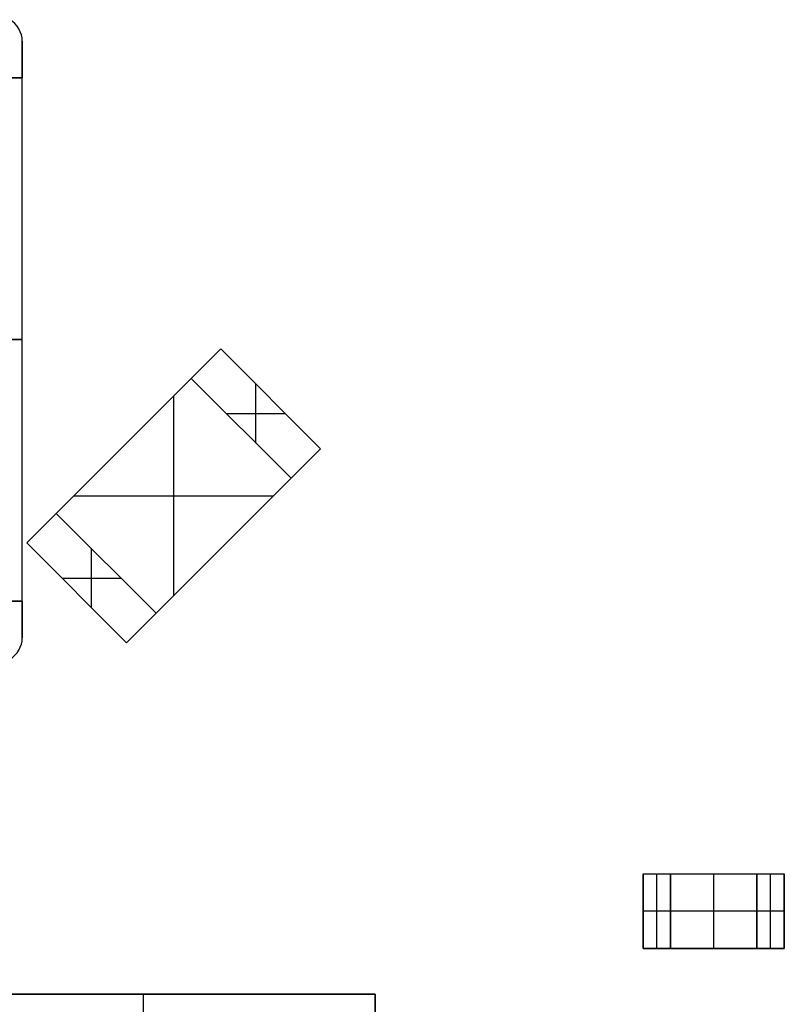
# Model space of a CAD drawing. Extents: x -64 to 57, y 4 to 161.
# Tile 33 of 256: x -46 to -37, y 30 to 42. Entities that reach past the tile are written whole.
import ezdxf

# ---------------------------------------------------------------- set-up
doc = ezdxf.new("R2010")
doc.units = 0
doc.layers.add('DEFAULT', color=7, linetype='CONTINUOUS')

msp = doc.modelspace()

# ---------------------------------------------------------------- linework, layer by layer
at = {"layer": 'DEFAULT', "color": 254}
for p, q in [((-46.027, 34.066, 41.632), (-46.027, 41.247, 41.632)), ((-46.027, 34.066, 48.437), (-46.027, 41.247, 48.437)), ((-46.027, 34.506, 42.072), (-46.027, 40.806, 42.072)), ((-46.027, 34.506, 48.877), (-46.027, 40.806, 48.877)), ((-46.027, 34.506, 41.191), (-46.027, 40.806, 41.191)), ((-46.027, 34.506, 47.996), (-46.027, 40.806, 47.996)), ((-46.027, 37.877, 42.072), (-46.027, 37.877, 41.191)), ((-46.027, 37.877, 48.877), (-46.027, 37.877, 47.996))]:
    msp.add_line(p, q, dxfattribs=at)
at = {"layer": 'DEFAULT', "color": 9}
for p, q in [((-43.638, 37.542, 34.181), (-43.992, 37.188, 34.181)), ((-43.992, 37.188, 35.881), (-43.638, 37.542, 35.881)), ((-43.638, 37.542, 35.031), (-43.992, 37.188, 35.031)), ((-43.638, 37.542, 35.881), (-43.638, 37.542, 34.181)), ((-42.436, 36.34, 34.181), (-43.638, 37.542, 34.181)), ((-42.436, 36.34, 35.881), (-43.638, 37.542, 35.881)), ((-42.436, 36.34, 35.031), (-43.638, 37.542, 35.031)), ((-43.815, 37.365, 34.181), (-43.815, 37.365, 35.881)), ((-43.992, 37.188, 34.181), (-45.618, 35.562, 34.181)), ((-45.618, 35.562, 35.881), (-43.992, 37.188, 35.881)), ((-43.992, 37.188, 35.031), (-45.618, 35.562, 35.031)), ((-43.992, 37.188, 35.881), (-43.992, 37.188, 34.181)), ((-43.992, 37.188, 34.181), (-42.79, 35.986, 34.181)), ((-42.79, 35.986, 35.881), (-43.992, 37.188, 35.881)), ((-43.992, 37.188, 35.031), (-42.79, 35.986, 35.031)), ((-42.79, 35.986, 34.181), (-43.992, 37.188, 34.181)), ((-43.992, 37.188, 34.181), (-43.992, 37.188, 35.881)), ((-43.992, 37.188, 35.881), (-42.79, 35.986, 35.881)), ((-42.79, 35.986, 35.031), (-43.992, 37.188, 35.031)), ((-43.214, 36.41, 34.181), (-43.214, 37.118, 34.181)), ((-43.214, 36.41, 35.881), (-43.214, 37.118, 35.881)), ((-44.204, 34.572, 34.181), (-44.204, 36.976, 34.181)), ((-44.204, 34.572, 35.881), (-44.204, 36.976, 35.881)), ((-43.037, 36.941, 34.181), (-43.037, 36.941, 35.881)), ((-43.568, 36.764, 34.181), (-42.86, 36.764, 34.181)), ((-43.568, 36.764, 35.881), (-42.86, 36.764, 35.881)), ((-43.391, 36.587, 34.181), (-43.391, 36.587, 35.881)), ((-43.391, 36.587, 34.181), (-43.391, 36.587, 35.881)), ((-44.805, 36.375, 34.181), (-44.805, 36.375, 35.881)), ((-42.79, 35.986, 34.181), (-42.436, 36.34, 34.181)), ((-42.79, 35.986, 35.881), (-42.436, 36.34, 35.881)), ((-42.79, 35.986, 35.031), (-42.436, 36.34, 35.031)), ((-42.436, 36.34, 34.181), (-42.436, 36.34, 35.881)), ((-42.613, 36.163, 34.181), (-42.613, 36.163, 35.881)), ((-44.416, 34.36, 34.181), (-42.79, 35.986, 34.181)), ((-42.79, 35.986, 35.881), (-44.416, 34.36, 35.881)), ((-44.416, 34.36, 35.031), (-42.79, 35.986, 35.031)), ((-42.79, 35.986, 34.181), (-42.79, 35.986, 35.881)), ((-42.79, 35.986, 35.881), (-42.79, 35.986, 34.181)), ((-45.406, 35.774, 34.181), (-43.002, 35.774, 34.181)), ((-45.406, 35.774, 35.881), (-43.002, 35.774, 35.881)), ((-45.618, 35.562, 34.181), (-45.972, 35.208, 34.181)), ((-45.972, 35.208, 35.881), (-45.618, 35.562, 35.881)), ((-45.618, 35.562, 35.031), (-45.972, 35.208, 35.031)), ((-45.618, 35.562, 35.881), (-45.618, 35.562, 34.181)), ((-44.416, 34.36, 34.181), (-45.618, 35.562, 34.181)), ((-44.416, 34.36, 35.881), (-45.618, 35.562, 35.881)), ((-44.416, 34.36, 35.031), (-45.618, 35.562, 35.031)), ((-45.618, 35.562, 35.881), (-45.618, 35.562, 34.181)), ((-45.618, 35.562, 34.181), (-44.416, 34.36, 34.181)), ((-44.416, 34.36, 35.881), (-45.618, 35.562, 35.881)), ((-45.618, 35.562, 35.031), (-44.416, 34.36, 35.031)), ((-45.795, 35.385, 34.181), (-45.795, 35.385, 35.881)), ((-45.972, 35.208, 35.881), (-45.972, 35.208, 34.181)), ((-45.972, 35.208, 34.181), (-44.77, 34.006, 34.181)), ((-44.77, 34.006, 35.881), (-45.972, 35.208, 35.881)), ((-45.972, 35.208, 35.031), (-44.77, 34.006, 35.031)), ((-45.194, 34.431, 34.181), (-45.194, 35.138, 34.181)), ((-45.194, 34.431, 35.881), (-45.194, 35.138, 35.881)), ((-43.603, 35.173, 34.181), (-43.603, 35.173, 35.881)), ((-45.017, 34.961, 34.181), (-45.017, 34.961, 35.881)), ((-45.017, 34.961, 34.181), (-45.017, 34.961, 35.881)), ((-45.547, 34.784, 34.181), (-44.84, 34.784, 34.181)), ((-45.547, 34.784, 35.881), (-44.84, 34.784, 35.881)), ((-45.371, 34.607, 34.181), (-45.371, 34.607, 35.881)), ((-44.77, 34.006, 34.181), (-44.416, 34.36, 34.181)), ((-44.77, 34.006, 35.881), (-44.416, 34.36, 35.881)), ((-44.77, 34.006, 35.031), (-44.416, 34.36, 35.031)), ((-44.416, 34.36, 34.181), (-44.416, 34.36, 35.881)), ((-44.416, 34.36, 35.881), (-44.416, 34.36, 34.181)), ((-44.593, 34.183, 34.181), (-44.593, 34.183, 35.881)), ((-44.77, 34.006, 34.181), (-44.77, 34.006, 35.881)), ((-38.554, 31.224, 35.881), (-38.554, 30.324, 35.881)), ((-38.554, 31.224, 34.981), (-38.554, 31.224, 35.881)), ((-38.554, 30.324, 34.981), (-38.554, 31.224, 34.981)), ((-38.554, 31.224, 34.981), (-38.224, 31.224, 34.981)), ((-38.554, 31.224, 35.881), (-38.224, 31.224, 35.881)), ((-38.554, 30.324, 35.431), (-38.554, 31.224, 35.431)), ((-38.554, 31.224, 35.431), (-38.224, 31.224, 35.431)), ((-38.389, 30.324, 34.981), (-38.389, 31.224, 34.981)), ((-38.389, 30.324, 35.881), (-38.389, 31.224, 35.881)), ((-38.389, 31.224, 35.881), (-38.389, 31.224, 34.981)), ((-38.224, 31.224, 34.981), (-38.224, 30.324, 34.981)), ((-38.224, 31.224, 35.881), (-38.224, 30.324, 35.881)), ((-38.224, 31.224, 35.881), (-38.224, 31.224, 34.981)), ((-38.224, 30.324, 35.431), (-38.224, 31.224, 35.431)), ((-38.224, 30.324, 34.981), (-38.224, 31.224, 34.981)), ((-38.224, 31.224, 34.981), (-37.184, 31.224, 34.981)), ((-38.224, 31.224, 35.881), (-38.224, 30.324, 35.881)), ((-38.224, 31.224, 34.981), (-38.224, 31.224, 35.881)), ((-38.224, 31.224, 35.881), (-37.184, 31.224, 35.881)), ((-38.224, 30.324, 35.431), (-38.224, 31.224, 35.431)), ((-38.224, 31.224, 35.431), (-37.184, 31.224, 35.431)), ((-37.704, 30.324, 34.981), (-37.704, 31.224, 34.981)), ((-37.704, 31.224, 35.881), (-37.704, 31.224, 34.981)), ((-37.704, 30.324, 35.881), (-37.704, 31.224, 35.881)), ((-37.184, 31.224, 35.881), (-37.184, 30.324, 35.881)), ((-37.184, 31.224, 34.981), (-37.184, 31.224, 35.881)), ((-37.184, 30.324, 34.981), (-37.184, 31.224, 34.981)), ((-37.184, 31.224, 34.981), (-36.854, 31.224, 34.981)), ((-37.184, 31.224, 35.881), (-36.854, 31.224, 35.881)), ((-37.184, 30.324, 35.431), (-37.184, 31.224, 35.431)), ((-37.184, 31.224, 35.431), (-36.854, 31.224, 35.431)), ((-37.184, 31.224, 34.981), (-37.184, 30.324, 34.981)), ((-37.184, 31.224, 35.881), (-37.184, 31.224, 34.981)), ((-37.184, 30.324, 35.881), (-37.184, 31.224, 35.881)), ((-37.184, 30.324, 35.431), (-37.184, 31.224, 35.431)), ((-37.019, 30.324, 34.981), (-37.019, 31.224, 34.981)), ((-37.019, 30.324, 35.881), (-37.019, 31.224, 35.881)), ((-37.019, 31.224, 35.881), (-37.019, 31.224, 34.981)), ((-36.854, 31.224, 34.981), (-36.854, 30.324, 34.981)), ((-36.854, 31.224, 35.881), (-36.854, 30.324, 35.881)), ((-36.854, 31.224, 35.881), (-36.854, 31.224, 34.981)), ((-36.854, 30.324, 35.431), (-36.854, 31.224, 35.431)), ((-38.554, 30.774, 35.881), (-38.554, 30.774, 34.981)), ((-38.224, 30.774, 34.981), (-38.554, 30.774, 34.981)), ((-38.224, 30.774, 35.881), (-38.554, 30.774, 35.881)), ((-38.224, 30.774, 34.981), (-38.224, 30.774, 35.881)), ((-37.184, 30.774, 34.981), (-38.224, 30.774, 34.981)), ((-38.224, 30.774, 35.881), (-38.224, 30.774, 34.981)), ((-37.184, 30.774, 35.881), (-38.224, 30.774, 35.881)), ((-37.184, 30.774, 35.881), (-37.184, 30.774, 34.981)), ((-36.854, 30.774, 34.981), (-37.184, 30.774, 34.981)), ((-36.854, 30.774, 35.881), (-37.184, 30.774, 35.881)), ((-37.184, 30.774, 34.981), (-37.184, 30.774, 35.881)), ((-36.854, 30.774, 34.981), (-36.854, 30.774, 35.881)), ((-38.554, 30.324, 35.881), (-38.554, 30.324, 34.981)), ((-38.224, 30.324, 34.981), (-38.554, 30.324, 34.981)), ((-38.554, 30.324, 35.881), (-38.224, 30.324, 35.881)), ((-38.554, 30.324, 35.431), (-38.224, 30.324, 35.431)), ((-38.389, 30.324, 34.981), (-38.389, 30.324, 35.881)), ((-38.224, 30.324, 35.881), (-38.224, 30.324, 34.981)), ((-37.184, 30.324, 34.981), (-38.224, 30.324, 34.981)), ((-38.224, 30.324, 35.881), (-38.224, 30.324, 34.981)), ((-38.224, 30.324, 35.881), (-37.184, 30.324, 35.881)), ((-38.224, 30.324, 35.431), (-37.184, 30.324, 35.431)), ((-37.704, 30.324, 34.981), (-37.704, 30.324, 35.881)), ((-37.184, 30.324, 35.881), (-37.184, 30.324, 34.981)), ((-36.854, 30.324, 34.981), (-37.184, 30.324, 34.981)), ((-37.184, 30.324, 35.881), (-36.854, 30.324, 35.881)), ((-37.184, 30.324, 35.431), (-36.854, 30.324, 35.431)), ((-37.184, 30.324, 35.881), (-37.184, 30.324, 34.981)), ((-37.019, 30.324, 34.981), (-37.019, 30.324, 35.881)), ((-36.854, 30.324, 35.881), (-36.854, 30.324, 34.981))]:
    msp.add_line(p, q, dxfattribs=at)
at = {"layer": 'DEFAULT', "color": 8}
for p, q in [((-47.354, 29.774, 33.231), (-41.779, 29.774, 33.231)), ((-41.779, 29.774, 35.881), (-47.354, 29.774, 35.881)), ((-47.354, 29.774, 34.556), (-41.779, 29.774, 34.556)), ((-44.566, 25.774, 33.231), (-44.566, 29.774, 33.231)), ((-44.566, 29.774, 35.881), (-44.566, 29.774, 33.231)), ((-44.566, 25.774, 35.881), (-44.566, 29.774, 35.881)), ((-41.779, 29.774, 33.231), (-41.779, 25.774, 33.231)), ((-41.779, 29.774, 35.881), (-41.779, 29.774, 33.231)), ((-41.779, 25.774, 35.881), (-41.779, 29.774, 35.881)), ((-41.779, 25.774, 34.556), (-41.779, 29.774, 34.556))]:
    msp.add_line(p, q, dxfattribs=at)
at = {"layer": 'DEFAULT', "color": 254}
for centre, start, end in [((-46.327, 41.247, 41.632), 0, 60), ((-46.327, 41.247, 48.437), 0, 60), ((-46.327, 34.066, 41.632), 300, 0), ((-46.327, 34.066, 48.437), 300, 0)]:
    msp.add_arc(centre, 0.3, start, end, dxfattribs=at)
at = {"layer": 'DEFAULT', "color": 254, "extrusion": (1, 1.19249e-08, 0)}
for centre, start, end in [((40.806, 41.632, -46.027), 270, 90), ((40.806, 48.437, -46.027), 270, 90), ((34.506, 41.632, -46.027), 90, 270), ((34.506, 48.437, -46.027), 90, 270)]:
    msp.add_arc(centre, 0.44, start, end, dxfattribs=at)
at = {"layer": 'DEFAULT', "color": 254, "extrusion": (-1.19249e-08, 1, -4.04665e-15)}
msp.add_arc((46.327, 42.072, 40.806), 0.3, 120, 180, dxfattribs=at)
at = {"layer": 'DEFAULT', "color": 254, "extrusion": (-1.19248e-08, 1, -2.00713e-14)}
msp.add_arc((46.327, 41.191, 40.806), 0.3, 180, 240, dxfattribs=at)
at = {"layer": 'DEFAULT', "color": 254, "extrusion": (-1.19249e-08, 1, -2.76468e-15)}
msp.add_arc((46.327, 48.877, 40.806), 0.3, 120, 180, dxfattribs=at)
at = {"layer": 'DEFAULT', "color": 254, "extrusion": (-1.19248e-08, 1, -1.68664e-14)}
msp.add_arc((46.327, 47.996, 40.806), 0.3, 180, 240, dxfattribs=at)
at = {"layer": 'DEFAULT', "color": 254, "extrusion": (-1.19249e-08, 1, 0)}
for centre, start, end in [((46.327, 42.072, 37.656), 120, 180), ((46.327, 41.191, 37.656), 180, 240), ((46.327, 48.877, 37.656), 120, 180), ((46.327, 47.996, 37.656), 180, 240)]:
    msp.add_arc(centre, 0.3, start, end, dxfattribs=at)
at = {"layer": 'DEFAULT', "color": 254, "extrusion": (-1.19248e-08, 1, 2.99257e-14)}
msp.add_arc((46.327, 42.072, 34.506), 0.3, 120, 180, dxfattribs=at)
at = {"layer": 'DEFAULT', "color": 254, "extrusion": (-1.19249e-08, 1, -2.00728e-16)}
for centre in [(46.327, 41.191, 34.506), (46.327, 47.996, 34.506)]:
    msp.add_arc(centre, 0.3, 180, 240, dxfattribs=at)
at = {"layer": 'DEFAULT', "color": 254, "extrusion": (-1.19248e-08, 1, 1.90289e-14)}
msp.add_arc((46.327, 48.877, 34.506), 0.3, 120, 180, dxfattribs=at)

doc.saveas('drawing.dxf')
